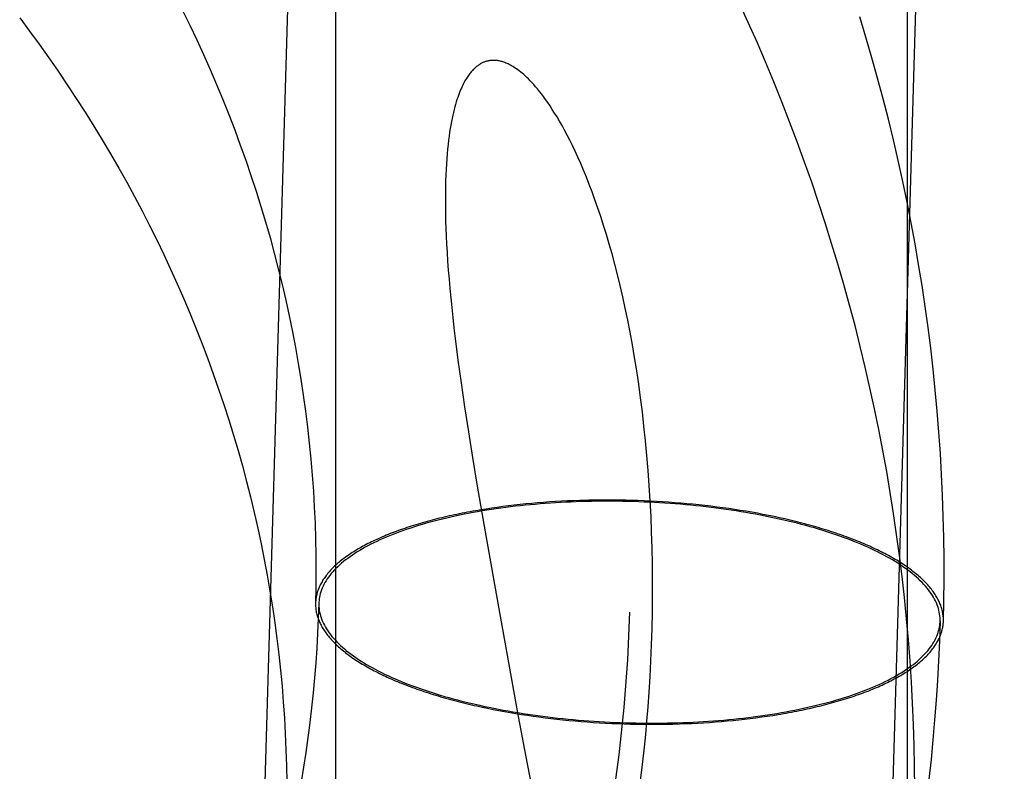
# Model space of a CAD drawing. Header units: inches. Extents: x 0 to 304, y 0 to 196.
# Tile 39 of 98: x 91.2724 to 91.3335, y 103.2028 to 103.2495. Entities that reach past the tile are written whole.
import ezdxf

# ---------------------------------------------------------------- set-up
doc = ezdxf.new("R2010")
doc.units = ezdxf.units.IN
doc.header["$LTSCALE"] = 16.696429
doc.header["$MEASUREMENT"] = 0
doc.linetypes.add('HIDDEN', pattern=[0.2, 0.1, -0.1])
doc.layers.add('DEFAULT_2', color=8, linetype='HIDDEN')
doc.layers.add('MAIN_DOOR_ASSEMBLY', color=7, linetype='CONTINUOUS')

msp = doc.modelspace()

# ---------------------------------------------------------------- linework, layer by layer
at = {"layer": 'DEFAULT_2', "color": 8, "linetype": 'HIDDEN'}
for p, q in [((91.291987, 103.953595), (91.291987, 103.013902)), ((91.300005, 103.225437), (91.300242, 103.223891)), ((91.300242, 103.223891), (91.300499, 103.222286)), ((91.300499, 103.222286), (91.300774, 103.220625)), ((91.300774, 103.220625), (91.301217, 103.218035)), ((91.306019, 103.219572), (91.305647, 103.21955)), ((91.306394, 103.21959), (91.306019, 103.219572)), ((91.30677, 103.219606), (91.306394, 103.21959)), ((91.307715, 103.219635), (91.307336, 103.219625)), ((91.308095, 103.219641), (91.307715, 103.219635)), ((91.308476, 103.219645), (91.308095, 103.219641)), ((91.308857, 103.219647), (91.308476, 103.219645)), ((91.309239, 103.219645), (91.308857, 103.219647)), ((91.309622, 103.219641), (91.309239, 103.219645)), ((91.310004, 103.219634), (91.309622, 103.219641)), ((91.310387, 103.219625), (91.310004, 103.219634)), ((91.31077, 103.219613), (91.310387, 103.219625)), ((91.311152, 103.219598), (91.31077, 103.219613)), ((91.311534, 103.219581), (91.311152, 103.219598)), ((91.311916, 103.21956), (91.311534, 103.219581)), ((91.301352, 103.219091), (91.301013, 103.219036)), ((91.301694, 103.219143), (91.301352, 103.219091)), ((91.302039, 103.219193), (91.301694, 103.219143)), ((91.302388, 103.21924), (91.302039, 103.219193)), ((91.30274, 103.219285), (91.302388, 103.21924)), ((91.303095, 103.219327), (91.30274, 103.219285)), ((91.303452, 103.219367), (91.303095, 103.219327)), ((91.303812, 103.219404), (91.303452, 103.219367)), ((91.304175, 103.219438), (91.303812, 103.219404)), ((91.304539, 103.21947), (91.304175, 103.219438)), ((91.304906, 103.2195), (91.304539, 103.21947)), ((91.305276, 103.219526), (91.304906, 103.2195)), ((91.305647, 103.21955), (91.305276, 103.219526)), ((91.312297, 103.219538), (91.311916, 103.21956)), ((91.312677, 103.219512), (91.312297, 103.219538)), ((91.313056, 103.219484), (91.312677, 103.219512)), ((91.313435, 103.219454), (91.313056, 103.219484)), ((91.313811, 103.21942), (91.313435, 103.219454)), ((91.314187, 103.219385), (91.313811, 103.21942)), ((91.314561, 103.219346), (91.314187, 103.219385)), ((91.314933, 103.219305), (91.314561, 103.219346)), ((91.315304, 103.219262), (91.314933, 103.219305)), ((91.315673, 103.219215), (91.315304, 103.219262)), ((91.316039, 103.219167), (91.315673, 103.219215)), ((91.316404, 103.219116), (91.316039, 103.219167)), ((91.316765, 103.219062), (91.316404, 103.219116)), ((91.317125, 103.219006), (91.316765, 103.219062)), ((91.317482, 103.218948), (91.317125, 103.219006)), ((91.317836, 103.218887), (91.317482, 103.218948)), ((91.318187, 103.218823), (91.317836, 103.218887)), ((91.318535, 103.218758), (91.318187, 103.218823)), ((91.318879, 103.21869), (91.318535, 103.218758)), ((91.319221, 103.218619), (91.318879, 103.21869)), ((91.319559, 103.218547), (91.319221, 103.218619)), ((91.301217, 103.218035), (91.302022, 103.213477)), ((91.290773, 103.213504), (91.290753, 103.213247)), ((91.290978, 103.213496), (91.290958, 103.213248)), ((91.302022, 103.213477), (91.303342, 103.2062)), ((91.329512, 103.211872), (91.329531, 103.21212)), ((91.329716, 103.211863), (91.329736, 103.212118)), ((91.301099, 103.206784), (91.301439, 103.206713)), ((91.301439, 103.206713), (91.301782, 103.206643)), ((91.301782, 103.206643), (91.302128, 103.206577)), ((91.302128, 103.206577), (91.302478, 103.206512)), ((91.302478, 103.206512), (91.30283, 103.20645)), ((91.30283, 103.20645), (91.303186, 103.20639)), ((91.303186, 103.20639), (91.303544, 103.206333)), ((91.303342, 103.2062), (91.303891, 103.203256)), ((91.303544, 103.206333), (91.303905, 103.206278)), ((91.303905, 103.206278), (91.304268, 103.206226)), ((91.304268, 103.206226), (91.304633, 103.206176)), ((91.304633, 103.206176), (91.305001, 103.206129)), ((91.305001, 103.206129), (91.30537, 103.206084)), ((91.317749, 103.206082), (91.318101, 103.206127)), ((91.318101, 103.206127), (91.31845, 103.206174)), ((91.31845, 103.206174), (91.318795, 103.206224)), ((91.318795, 103.206224), (91.319138, 103.206276)), ((91.319138, 103.206276), (91.319477, 103.206331)), ((91.30537, 103.206084), (91.305742, 103.206041)), ((91.305742, 103.206041), (91.306115, 103.206002)), ((91.306115, 103.206002), (91.30649, 103.205965)), ((91.30649, 103.205965), (91.306866, 103.20593)), ((91.306866, 103.20593), (91.307244, 103.205898)), ((91.307244, 103.205898), (91.307622, 103.205869)), ((91.307622, 103.205869), (91.308002, 103.205842)), ((91.308002, 103.205842), (91.308383, 103.205818)), ((91.308383, 103.205818), (91.308764, 103.205796)), ((91.308764, 103.205796), (91.309146, 103.205778)), ((91.309146, 103.205778), (91.309528, 103.205762)), ((91.309528, 103.205762), (91.309911, 103.205748)), ((91.309911, 103.205748), (91.310294, 103.205737)), ((91.310294, 103.205737), (91.310676, 103.205729)), ((91.310676, 103.205729), (91.311059, 103.205724)), ((91.311059, 103.205724), (91.311441, 103.205721)), ((91.311441, 103.205721), (91.311823, 103.205721)), ((91.311823, 103.205721), (91.312204, 103.205724)), ((91.312204, 103.205724), (91.312584, 103.205729)), ((91.312584, 103.205729), (91.312964, 103.205737)), ((91.312964, 103.205737), (91.313342, 103.205748)), ((91.313342, 103.205748), (91.31372, 103.205761)), ((91.31372, 103.205761), (91.314095, 103.205777)), ((91.314095, 103.205777), (91.31447, 103.205796)), ((91.31447, 103.205796), (91.314843, 103.205817)), ((91.314843, 103.205817), (91.315214, 103.205841)), ((91.315214, 103.205841), (91.315583, 103.205868)), ((91.315583, 103.205868), (91.31595, 103.205897)), ((91.31595, 103.205897), (91.316315, 103.205929)), ((91.316315, 103.205929), (91.316677, 103.205963)), ((91.316677, 103.205963), (91.317037, 103.206)), ((91.317037, 103.206), (91.317395, 103.20604)), ((91.317395, 103.20604), (91.317749, 103.206082)), ((91.303891, 103.203256), (91.304236, 103.201466))]:
    msp.add_line(p, q, dxfattribs=at)
for points in [[(91.30179, 103.687039), (91.287097, 103.184793)], [(91.325176, 103.172702), (91.325273, 103.173463), (91.325418, 103.174683), (91.325551, 103.175905), (91.325669, 103.177128), (91.325775, 103.178352), (91.325868, 103.179578), (91.325947, 103.180804), (91.326014, 103.182032), (91.326067, 103.18326), (91.34078, 103.686195)], [(91.327964, 103.201776), (91.327952, 103.203089), (91.327926, 103.204403), (91.327884, 103.205717), (91.327828, 103.207031), (91.327756, 103.208344), (91.327669, 103.209657), (91.327568, 103.210969), (91.327451, 103.21228), (91.327319, 103.213591), (91.327172, 103.2149), (91.327011, 103.216208), (91.326834, 103.217515), (91.326642, 103.218821), (91.326436, 103.220124), (91.326214, 103.221426), (91.325978, 103.222726), (91.325727, 103.224024), (91.32546, 103.22532), (91.325179, 103.226613), (91.324884, 103.227904), (91.324573, 103.229192), (91.324248, 103.230477), (91.323908, 103.231759), (91.323553, 103.233038), (91.323183, 103.234314), (91.322799, 103.235586), (91.322401, 103.236855), (91.321988, 103.23812), (91.32156, 103.239382), (91.321118, 103.240639), (91.320661, 103.241892), (91.32019, 103.243141), (91.319705, 103.244385), (91.319206, 103.245625), (91.318692, 103.24686), (91.318164, 103.24809), (91.317622, 103.249315), (91.317066, 103.250535)], [(91.272384, 103.24959), (91.272996, 103.248773), (91.273598, 103.247949), (91.274189, 103.247119), (91.27477, 103.246282), (91.27534, 103.245439), (91.2759, 103.244591), (91.276449, 103.243736), (91.276987, 103.242876), (91.277514, 103.24201), (91.27803, 103.241139), (91.278535, 103.240262), (91.279029, 103.23938), (91.279512, 103.238492), (91.279983, 103.2376), (91.280443, 103.236702), (91.280892, 103.2358), (91.281329, 103.234893), (91.281755, 103.233981), (91.282169, 103.233065), (91.282572, 103.232144), (91.282963, 103.231219), (91.283341, 103.23029), (91.283708, 103.229357), (91.284063, 103.228421), (91.284407, 103.22748), (91.284738, 103.226536), (91.285056, 103.225588), (91.285363, 103.224638), (91.285658, 103.223683), (91.28594, 103.222726), (91.28621, 103.221766), (91.286467, 103.220803), (91.286713, 103.219837), (91.286945, 103.218869), (91.287166, 103.217898), (91.287373, 103.216925), (91.287568, 103.21595), (91.287751, 103.214972), (91.287921, 103.213993), (91.288078, 103.213013), (91.288222, 103.212031), (91.288354, 103.211047), (91.288473, 103.210062), (91.288579, 103.209076), (91.288672, 103.208089), (91.288752, 103.207101), (91.28882, 103.206113), (91.288875, 103.205124), (91.288916, 103.204134), (91.288945, 103.203145), (91.288961, 103.202155)], [(91.282496, 103.250056), (91.282942, 103.249145), (91.283376, 103.248229), (91.283799, 103.247309), (91.284209, 103.246384), (91.284608, 103.245454), (91.284994, 103.244521), (91.285369, 103.243583), (91.285732, 103.242642), (91.286082, 103.241696), (91.28642, 103.240747), (91.286746, 103.239795), (91.28706, 103.238839), (91.287361, 103.237879), (91.28765, 103.236917), (91.287926, 103.235951), (91.28819, 103.234982), (91.288442, 103.234011), (91.28868, 103.233037), (91.288907, 103.23206), (91.28912, 103.231081), (91.289321, 103.2301), (91.289508, 103.229117), (91.289683, 103.228132), (91.289846, 103.227145), (91.289995, 103.226157), (91.290131, 103.225167), (91.290255, 103.224175), (91.290365, 103.223183), (91.290463, 103.22219), (91.290547, 103.221195), (91.290619, 103.2202), (91.290677, 103.219205), (91.290722, 103.218209), (91.290754, 103.217212), (91.290774, 103.216216), (91.29078, 103.215219), (91.290772, 103.214223), (91.290753, 103.213247)], [(91.329736, 103.212118), (91.329764, 103.213394), (91.329778, 103.214701), (91.329777, 103.216009), (91.329761, 103.217316), (91.32973, 103.218624), (91.329684, 103.219932), (91.329624, 103.221239), (91.329548, 103.222546), (91.329457, 103.223853), (91.329352, 103.225159), (91.329232, 103.226464), (91.329097, 103.227768), (91.328947, 103.229071), (91.328782, 103.230373), (91.328602, 103.231674), (91.328408, 103.232973), (91.328198, 103.23427), (91.327974, 103.235565), (91.327736, 103.236859), (91.327482, 103.23815), (91.327214, 103.239439), (91.326931, 103.240726), (91.326633, 103.24201), (91.326321, 103.243292), (91.325994, 103.24457), (91.325652, 103.245846), (91.325296, 103.247118), (91.324926, 103.248388), (91.324541, 103.249654)], [(91.308814, 103.236132), (91.308638, 103.236703), (91.30846, 103.237254), (91.308282, 103.237784), (91.308103, 103.238294), (91.307924, 103.238784), (91.307746, 103.239253), (91.307568, 103.239703), (91.307392, 103.240133), (91.307217, 103.240543), (91.307044, 103.240934), (91.306873, 103.241306), (91.306705, 103.24166), (91.306539, 103.241996), (91.306375, 103.242316), (91.306214, 103.242619), (91.306056, 103.242907), (91.305901, 103.24318), (91.305749, 103.243438), (91.3056, 103.243682), (91.305455, 103.243911), (91.305313, 103.244127), (91.305175, 103.24433), (91.305041, 103.24452), (91.30491, 103.2447), (91.304783, 103.244869), (91.304658, 103.245027), (91.304537, 103.245177), (91.304418, 103.245317), (91.304302, 103.245449), (91.30419, 103.245573), (91.30408, 103.245688), (91.303975, 103.245796), (91.303872, 103.245896), (91.303772, 103.245989), (91.303676, 103.246075), (91.303582, 103.246155), (91.303491, 103.24623), (91.303403, 103.2463), (91.303317, 103.246364), (91.303234, 103.246424), (91.303153, 103.246479), (91.303074, 103.24653), (91.302997, 103.246578), (91.302922, 103.246621), (91.302849, 103.246661), (91.302778, 103.246698), (91.302709, 103.246731), (91.302642, 103.246762), (91.302577, 103.246789), (91.302513, 103.246814), (91.302451, 103.246837), (91.302391, 103.246857), (91.302332, 103.246875), (91.302274, 103.246891), (91.302217, 103.246905), (91.302162, 103.246917), (91.302108, 103.246927), (91.302055, 103.246935), (91.302003, 103.246942), (91.301952, 103.246947), (91.301902, 103.246951), (91.301853, 103.246953), (91.301804, 103.246953), (91.301757, 103.246953), (91.30171, 103.246951), (91.301664, 103.246948), (91.301618, 103.246943), (91.301573, 103.246937), (91.301529, 103.24693), (91.301485, 103.246922), (91.301441, 103.246913), (91.301398, 103.246902), (91.301356, 103.24689), (91.301313, 103.246877), (91.301271, 103.246863), (91.30123, 103.246848), (91.301188, 103.246832), (91.301147, 103.246814), (91.301106, 103.246795), (91.301065, 103.246775), (91.301025, 103.246753), (91.300984, 103.24673), (91.300944, 103.246706), (91.300904, 103.24668), (91.300863, 103.246653), (91.300823, 103.246624), (91.300782, 103.246594), (91.300742, 103.246562), (91.300702, 103.246529), (91.300661, 103.246494), (91.30062, 103.246456), (91.300579, 103.246417), (91.300538, 103.246376), (91.300497, 103.246333), (91.300456, 103.246287), (91.300414, 103.246239), (91.300373, 103.246189), (91.300331, 103.246136), (91.300288, 103.24608), (91.300246, 103.246021), (91.300203, 103.245959), (91.30016, 103.245894), (91.300116, 103.245825), (91.300073, 103.245753), (91.300029, 103.245677), (91.299985, 103.245597), (91.29994, 103.245512), (91.299896, 103.245423), (91.299851, 103.245329), (91.299806, 103.24523), (91.299761, 103.245126), (91.299716, 103.245016), (91.299671, 103.244901), (91.299626, 103.244779), (91.299581, 103.24465), (91.299536, 103.244515), (91.299491, 103.244372), (91.299446, 103.244221), (91.299402, 103.244063), (91.299359, 103.243897), (91.299316, 103.243723), (91.299274, 103.24354), (91.299233, 103.243349), (91.299193, 103.243149), (91.299155, 103.242939), (91.299117, 103.242719), (91.299081, 103.242487), (91.299046, 103.242244), (91.299013, 103.241988), (91.298981, 103.241721), (91.298952, 103.24144), (91.298925, 103.241146), (91.2989, 103.24084), (91.298878, 103.240519), (91.298859, 103.240185), (91.298843, 103.239837), (91.29883, 103.239473), (91.298821, 103.239094), (91.298815, 103.2387), (91.298813, 103.238291), (91.298815, 103.237868), (91.298822, 103.23743), (91.298832, 103.236979), (91.298847, 103.236513), (91.298867, 103.236032), (91.298892, 103.235533), (91.298921, 103.235016), (91.298956, 103.234482), (91.298996, 103.233933), (91.299042, 103.23337), (91.299092, 103.232793), (91.299148, 103.232202), (91.299209, 103.231597), (91.299275, 103.230977), (91.299347, 103.230341), (91.299424, 103.22969), (91.299507, 103.229022), (91.299595, 103.228338), (91.29969, 103.227637), (91.299789, 103.22692), (91.300005, 103.225437)], [(91.31093, 103.202228), (91.311013, 103.202876), (91.311096, 103.203568), (91.311177, 103.204308), (91.311256, 103.205093), (91.311333, 103.205924), (91.311404, 103.206799), (91.31147, 103.207719), (91.311529, 103.208673), (91.31158, 103.209656), (91.311621, 103.210657), (91.311652, 103.211664), (91.311673, 103.212675), (91.311683, 103.213681), (91.311683, 103.214684), (91.311673, 103.215681), (91.311652, 103.216672), (91.311622, 103.217656), (91.311582, 103.21863), (91.311532, 103.219594), (91.311473, 103.220548), (91.311405, 103.22149), (91.311328, 103.222419), (91.311242, 103.223335), (91.311147, 103.224236), (91.311045, 103.225123), (91.310934, 103.225993), (91.310817, 103.226846), (91.310692, 103.227681), (91.310561, 103.228498), (91.310424, 103.229294), (91.310282, 103.230071), (91.310134, 103.230827), (91.309981, 103.231563), (91.309824, 103.232278), (91.309663, 103.232973), (91.309499, 103.233647), (91.309331, 103.2343), (91.309161, 103.234932), (91.308989, 103.235542), (91.308814, 103.236132)], [(91.329531, 103.21212), (91.329532, 103.212219), (91.329528, 103.212335), (91.329519, 103.212452), (91.329504, 103.212568), (91.329483, 103.212684), (91.329457, 103.212801), (91.329425, 103.212917), (91.329388, 103.213033), (91.329346, 103.213149), (91.329298, 103.213265), (91.329245, 103.213381), (91.329186, 103.213497), (91.329122, 103.213612), (91.329052, 103.213728), (91.328977, 103.213842), (91.328897, 103.213957), (91.328811, 103.214071), (91.32872, 103.214185), (91.328624, 103.214298), (91.328523, 103.214411), (91.328416, 103.214524), (91.328304, 103.214635), (91.328188, 103.214747), (91.328065, 103.214857), (91.327938, 103.214968), (91.327806, 103.215077), (91.327669, 103.215186), (91.327526, 103.215294), (91.327379, 103.215401), (91.327227, 103.215508), (91.32707, 103.215614), (91.326909, 103.215719), (91.326742, 103.215823), (91.326571, 103.215926), (91.326396, 103.216028), (91.326215, 103.216129), (91.32603, 103.216229), (91.325841, 103.216329), (91.325647, 103.216427), (91.325449, 103.216524), (91.325246, 103.21662), (91.325039, 103.216715), (91.324828, 103.216809), (91.324613, 103.216901), (91.324393, 103.216993), (91.32417, 103.217083), (91.323943, 103.217172), (91.323711, 103.21726), (91.323476, 103.217346), (91.323237, 103.217431), (91.322995, 103.217515), (91.322748, 103.217597), (91.322499, 103.217678), (91.322245, 103.217757), (91.321988, 103.217835), (91.321728, 103.217912), (91.321465, 103.217987), (91.321198, 103.21806), (91.320928, 103.218132), (91.320656, 103.218203), (91.32038, 103.218272), (91.320102, 103.218339), (91.31982, 103.218405), (91.319536, 103.218469), (91.319249, 103.218531), (91.31896, 103.218592), (91.318668, 103.218651), (91.318374, 103.218708), (91.318077, 103.218764), (91.317779, 103.218817), (91.317478, 103.21887), (91.317175, 103.21892), (91.31687, 103.218968), (91.316563, 103.219015), (91.316254, 103.21906), (91.315944, 103.219103), (91.315632, 103.219145), (91.315318, 103.219184), (91.315003, 103.219222), (91.314686, 103.219258), (91.314369, 103.219291), (91.31405, 103.219324), (91.31373, 103.219354), (91.313409, 103.219382), (91.313087, 103.219408), (91.312764, 103.219432), (91.312441, 103.219455), (91.312117, 103.219475), (91.311793, 103.219494), (91.311468, 103.219511), (91.311143, 103.219525), (91.310817, 103.219538), (91.310492, 103.219549), (91.310166, 103.219558), (91.30984, 103.219565), (91.309514, 103.219569), (91.309189, 103.219572), (91.308864, 103.219573), (91.308539, 103.219572), (91.308215, 103.219569), (91.307891, 103.219564), (91.307568, 103.219558), (91.307246, 103.219549), (91.306925, 103.219538), (91.306604, 103.219525), (91.306285, 103.21951), (91.305966, 103.219494), (91.305649, 103.219475), (91.305334, 103.219455), (91.305019, 103.219432), (91.304706, 103.219408), (91.304395, 103.219381), (91.304085, 103.219353), (91.303778, 103.219323), (91.303472, 103.219291), (91.303168, 103.219257), (91.302866, 103.219221), (91.302566, 103.219184), (91.302268, 103.219144), (91.301973, 103.219103), (91.30168, 103.21906), (91.301389, 103.219015), (91.301101, 103.218968), (91.300815, 103.218919), (91.300533, 103.218869), (91.300253, 103.218817), (91.299975, 103.218763), (91.299701, 103.218707), (91.29943, 103.21865), (91.299162, 103.218591), (91.298896, 103.21853), (91.298635, 103.218468), (91.298376, 103.218404), (91.298121, 103.218338), (91.297869, 103.218271), (91.297621, 103.218202), (91.297376, 103.218131), (91.297136, 103.218059), (91.296899, 103.217986), (91.296665, 103.217911), (91.296436, 103.217834), (91.296211, 103.217756), (91.295989, 103.217677), (91.295772, 103.217596), (91.295559, 103.217514), (91.295349, 103.21743), (91.295145, 103.217345), (91.294944, 103.217258), (91.294748, 103.217171), (91.294556, 103.217082), (91.294369, 103.216992), (91.294186, 103.2169), (91.294008, 103.216808), (91.293835, 103.216714), (91.293666, 103.216619), (91.293502, 103.216523), (91.293342, 103.216426), (91.293188, 103.216327), (91.293038, 103.216228), (91.292893, 103.216128), (91.292753, 103.216026), (91.292619, 103.215924), (91.292489, 103.215821), (91.292364, 103.215717), (91.292244, 103.215612), (91.29213, 103.215506), (91.292021, 103.2154), (91.291917, 103.215293), (91.291818, 103.215184), (91.291724, 103.215076), (91.291636, 103.214966), (91.291553, 103.214856), (91.291475, 103.214745), (91.291403, 103.214634), (91.291336, 103.214522), (91.291274, 103.21441), (91.291218, 103.214297), (91.291167, 103.214184), (91.291122, 103.21407), (91.291082, 103.213956), (91.291048, 103.213841), (91.291019, 103.213726), (91.290996, 103.213611), (91.290978, 103.213496)], [(91.307336, 103.219625), (91.307147, 103.21962), (91.30677, 103.219606)], [(91.301013, 103.219036), (91.300845, 103.219008), (91.300677, 103.218979), (91.300511, 103.218949), (91.300346, 103.218919), (91.300181, 103.218889), (91.300018, 103.218857), (91.299856, 103.218825), (91.299694, 103.218793), (91.299534, 103.21876), (91.299374, 103.218726), (91.299216, 103.218692), (91.299059, 103.218657), (91.298903, 103.218622), (91.298748, 103.218586), (91.298594, 103.218549), (91.298441, 103.218512), (91.298289, 103.218474), (91.298138, 103.218436), (91.297989, 103.218397), (91.297841, 103.218358), (91.297694, 103.218318), (91.297548, 103.218278), (91.297403, 103.218237), (91.29726, 103.218195), (91.297118, 103.218153), (91.296977, 103.218111), (91.296838, 103.218067), (91.296699, 103.218024), (91.296562, 103.21798), (91.296427, 103.217935), (91.296292, 103.21789), (91.296159, 103.217844), (91.296028, 103.217798), (91.295898, 103.217752), (91.295769, 103.217704), (91.295641, 103.217657), (91.295515, 103.217609), (91.295391, 103.21756), (91.295267, 103.217511), (91.295146, 103.217462), (91.295025, 103.217412), (91.294906, 103.217361), (91.294789, 103.21731), (91.294673, 103.217259), (91.294559, 103.217207), (91.294446, 103.217155), (91.294335, 103.217103), (91.294225, 103.21705), (91.294117, 103.216996), (91.29401, 103.216942), (91.293905, 103.216888), (91.293801, 103.216833), (91.293699, 103.216778), (91.293599, 103.216723), (91.2935, 103.216667), (91.293403, 103.21661), (91.293307, 103.216554), (91.293213, 103.216497), (91.293121, 103.216439), (91.293031, 103.216382), (91.292942, 103.216324), (91.292854, 103.216265), (91.292769, 103.216206), (91.292685, 103.216147), (91.292603, 103.216088), (91.292522, 103.216028), (91.292443, 103.215968), (91.292366, 103.215907), (91.292291, 103.215847), (91.292217, 103.215786), (91.292145, 103.215724), (91.292075, 103.215663), (91.292007, 103.215601), (91.29194, 103.215539), (91.291875, 103.215476), (91.291812, 103.215413), (91.29175, 103.21535), (91.291691, 103.215287), (91.291633, 103.215223), (91.291577, 103.21516), (91.291523, 103.215096), (91.291471, 103.215031), (91.29142, 103.214967), (91.291371, 103.214902), (91.291324, 103.214837), (91.291279, 103.214772), (91.291236, 103.214707), (91.291194, 103.214641), (91.291155, 103.214576), (91.291117, 103.21451), (91.291081, 103.214444), (91.291047, 103.214378), (91.291015, 103.214311), (91.290984, 103.214245), (91.290956, 103.214178), (91.290929, 103.214111), (91.290904, 103.214044), (91.290881, 103.213977), (91.29086, 103.21391), (91.290841, 103.213843), (91.290824, 103.213775), (91.290808, 103.213707), (91.290795, 103.21364), (91.290783, 103.213572), (91.290773, 103.213504)], [(91.329737, 103.212135), (91.329737, 103.212203), (91.329736, 103.212272), (91.329733, 103.21234), (91.329727, 103.212408), (91.32972, 103.212476), (91.329711, 103.212545), (91.329701, 103.212613), (91.329688, 103.212682), (91.329673, 103.21275), (91.329657, 103.212818), (91.329639, 103.212887), (91.329618, 103.212955), (91.329596, 103.213023), (91.329573, 103.213091), (91.329547, 103.21316), (91.329519, 103.213228), (91.32949, 103.213296), (91.329458, 103.213364), (91.329425, 103.213432), (91.32939, 103.2135), (91.329353, 103.213568), (91.329314, 103.213636), (91.329274, 103.213703), (91.329232, 103.213771), (91.329187, 103.213838), (91.329141, 103.213906), (91.329093, 103.213973), (91.329044, 103.21404), (91.328992, 103.214107), (91.328939, 103.214174), (91.328884, 103.21424), (91.328827, 103.214307), (91.328768, 103.214373), (91.328708, 103.21444), (91.328645, 103.214506), (91.328581, 103.214572), (91.328516, 103.214637), (91.328448, 103.214703), (91.328379, 103.214768), (91.328308, 103.214833), (91.328235, 103.214898), (91.32816, 103.214963), (91.328084, 103.215027), (91.328006, 103.215092), (91.327926, 103.215156), (91.327845, 103.215219), (91.327762, 103.215283), (91.327677, 103.215346), (91.327591, 103.215409), (91.327502, 103.215472), (91.327413, 103.215535), (91.327321, 103.215597), (91.327228, 103.215659), (91.327133, 103.21572), (91.327037, 103.215782), (91.326939, 103.215843), (91.326839, 103.215904), (91.326738, 103.215964), (91.326635, 103.216024), (91.326531, 103.216084), (91.326425, 103.216143), (91.326318, 103.216203), (91.326208, 103.216261), (91.326098, 103.21632), (91.325986, 103.216378), (91.325872, 103.216436), (91.325757, 103.216493), (91.32564, 103.21655), (91.325522, 103.216607), (91.325403, 103.216663), (91.325282, 103.216719), (91.325159, 103.216775), (91.325035, 103.21683), (91.32491, 103.216884), (91.324783, 103.216939), (91.324655, 103.216993), (91.324525, 103.217046), (91.324394, 103.217099), (91.324262, 103.217152), (91.324128, 103.217204), (91.323993, 103.217256), (91.323857, 103.217307), (91.323719, 103.217358), (91.323581, 103.217408), (91.32344, 103.217458), (91.323299, 103.217508), (91.323156, 103.217557), (91.323012, 103.217606), (91.322867, 103.217654), (91.32272, 103.217701), (91.322573, 103.217749), (91.322424, 103.217795), (91.322274, 103.217841), (91.322123, 103.217887), (91.321971, 103.217932), (91.321817, 103.217977), (91.321663, 103.218021), (91.321507, 103.218065), (91.32135, 103.218108), (91.321192, 103.21815), (91.321033, 103.218192), (91.320874, 103.218234), (91.320713, 103.218275), (91.320551, 103.218315), (91.320388, 103.218355), (91.320224, 103.218395), (91.320059, 103.218434), (91.319893, 103.218472), (91.319559, 103.218547)], [(91.290958, 103.213248), (91.290925, 103.212317), (91.290882, 103.211387), (91.290827, 103.210457), (91.290762, 103.209528), (91.290686, 103.2086), (91.290599, 103.207673), (91.290502, 103.206747), (91.290393, 103.205822), (91.290314, 103.2052)], [(91.290752, 103.213232), (91.290752, 103.213164), (91.290753, 103.213096), (91.290757, 103.213028), (91.290762, 103.212959), (91.290769, 103.212891), (91.290778, 103.212823), (91.290789, 103.212754), (91.290801, 103.212686), (91.290816, 103.212617), (91.290832, 103.212549), (91.290851, 103.212481), (91.290871, 103.212412), (91.290893, 103.212344), (91.290917, 103.212276), (91.290943, 103.212208), (91.29097, 103.21214), (91.291, 103.212071), (91.291031, 103.212003), (91.291064, 103.211935), (91.291099, 103.211867), (91.291136, 103.2118), (91.291175, 103.211732), (91.291215, 103.211664), (91.291258, 103.211597), (91.291302, 103.211529), (91.291348, 103.211462), (91.291396, 103.211395), (91.291446, 103.211327), (91.291497, 103.21126), (91.29155, 103.211194), (91.291606, 103.211127), (91.291662, 103.21106), (91.291721, 103.210994), (91.291782, 103.210928), (91.291844, 103.210862), (91.291908, 103.210796), (91.291974, 103.21073), (91.292041, 103.210665), (91.292111, 103.210599), (91.292182, 103.210534), (91.292254, 103.210469), (91.292329, 103.210404), (91.292405, 103.21034), (91.292483, 103.210276), (91.292563, 103.210212), (91.292644, 103.210148), (91.292728, 103.210084), (91.292812, 103.210021), (91.292899, 103.209958), (91.292987, 103.209895), (91.293077, 103.209833), (91.293168, 103.209771), (91.293261, 103.209709), (91.293356, 103.209647), (91.293452, 103.209586), (91.29355, 103.209525), (91.29365, 103.209464), (91.293751, 103.209403), (91.293854, 103.209343), (91.293958, 103.209283), (91.294064, 103.209224), (91.294172, 103.209165), (91.294281, 103.209106), (91.294391, 103.209047), (91.294504, 103.208989), (91.294617, 103.208932), (91.294732, 103.208874), (91.294849, 103.208817), (91.294967, 103.20876), (91.295087, 103.208704), (91.295208, 103.208648), (91.29533, 103.208593), (91.295454, 103.208538), (91.295579, 103.208483), (91.295706, 103.208429), (91.295834, 103.208375), (91.295964, 103.208321), (91.296095, 103.208268), (91.296227, 103.208216), (91.296361, 103.208163), (91.296496, 103.208112), (91.296632, 103.20806), (91.29677, 103.208009), (91.296909, 103.207959), (91.297049, 103.207909), (91.29719, 103.207859), (91.297333, 103.20781), (91.297477, 103.207762), (91.297622, 103.207714), (91.297769, 103.207666), (91.297916, 103.207619), (91.298065, 103.207572), (91.298215, 103.207526), (91.298366, 103.20748), (91.298519, 103.207435), (91.298672, 103.20739), (91.298827, 103.207346), (91.298982, 103.207303), (91.299139, 103.20726), (91.299297, 103.207217), (91.299456, 103.207175), (91.299616, 103.207133), (91.299777, 103.207092), (91.299939, 103.207052), (91.300101, 103.207012), (91.300265, 103.206973), (91.30043, 103.206934), (91.300596, 103.206895), (91.300763, 103.206858), (91.301099, 103.206784)], [(91.290958, 103.213248), (91.290957, 103.213148), (91.290961, 103.213032), (91.290971, 103.212916), (91.290986, 103.212799), (91.291006, 103.212683), (91.291032, 103.212567), (91.291064, 103.21245), (91.291101, 103.212334), (91.291143, 103.212218), (91.291191, 103.212102), (91.291245, 103.211986), (91.291303, 103.21187), (91.291368, 103.211755), (91.291437, 103.21164), (91.291512, 103.211525), (91.291592, 103.21141), (91.291678, 103.211296), (91.291769, 103.211182), (91.291865, 103.211069), (91.291966, 103.210956), (91.292073, 103.210844), (91.292185, 103.210732), (91.292302, 103.210621), (91.292424, 103.21051), (91.292551, 103.2104), (91.292683, 103.21029), (91.292821, 103.210181), (91.292963, 103.210073), (91.29311, 103.209966), (91.293262, 103.209859), (91.293419, 103.209754), (91.293581, 103.209649), (91.293747, 103.209545), (91.293918, 103.209442), (91.294094, 103.209339), (91.294274, 103.209238), (91.294459, 103.209138), (91.294648, 103.209039), (91.294842, 103.208941), (91.295041, 103.208843), (91.295243, 103.208747), (91.29545, 103.208652), (91.295661, 103.208559), (91.295876, 103.208466), (91.296096, 103.208375), (91.296319, 103.208284), (91.296547, 103.208195), (91.296778, 103.208108), (91.297013, 103.208022), (91.297252, 103.207937), (91.297495, 103.207853), (91.297741, 103.207771), (91.297991, 103.20769), (91.298244, 103.20761), (91.298501, 103.207532), (91.298761, 103.207456), (91.299025, 103.207381), (91.299291, 103.207307), (91.299561, 103.207235), (91.299834, 103.207165), (91.300109, 103.207096), (91.300388, 103.207028), (91.300669, 103.206963), (91.300953, 103.206899), (91.30124, 103.206836), (91.301529, 103.206776), (91.301821, 103.206717), (91.302115, 103.206659), (91.302412, 103.206604), (91.302711, 103.20655), (91.303012, 103.206498), (91.303315, 103.206447), (91.30362, 103.206399), (91.303927, 103.206352), (91.304235, 103.206307), (91.304546, 103.206264), (91.304858, 103.206223), (91.305171, 103.206183), (91.305486, 103.206146), (91.305803, 103.20611), (91.306121, 103.206076), (91.306439, 103.206044), (91.306759, 103.206014), (91.30708, 103.205986), (91.307402, 103.205959), (91.307725, 103.205935), (91.308048, 103.205912), (91.308372, 103.205892), (91.308696, 103.205873), (91.309021, 103.205857), (91.309346, 103.205842), (91.309672, 103.205829), (91.309998, 103.205819), (91.310323, 103.20581), (91.310649, 103.205803), (91.310975, 103.205798), (91.3113, 103.205795), (91.311625, 103.205794), (91.31195, 103.205795), (91.312274, 103.205798), (91.312598, 103.205803), (91.312921, 103.20581), (91.313243, 103.205819), (91.313564, 103.205829), (91.313885, 103.205842), (91.314204, 103.205857), (91.314523, 103.205874), (91.31484, 103.205892), (91.315156, 103.205913), (91.31547, 103.205935), (91.315783, 103.20596), (91.316094, 103.205986), (91.316404, 103.206014), (91.316712, 103.206044), (91.317018, 103.206076), (91.317321, 103.20611), (91.317623, 103.206146), (91.317923, 103.206184), (91.318221, 103.206223), (91.318517, 103.206264), (91.31881, 103.206308), (91.3191, 103.206353), (91.319388, 103.206399), (91.319674, 103.206448), (91.319957, 103.206498), (91.320237, 103.206551), (91.320514, 103.206604), (91.320788, 103.20666), (91.32106, 103.206717), (91.321328, 103.206776), (91.321593, 103.206837), (91.321855, 103.2069), (91.322113, 103.206964), (91.322368, 103.207029), (91.32262, 103.207097), (91.322868, 103.207166), (91.323113, 103.207236), (91.323354, 103.207308), (91.323591, 103.207382), (91.323824, 103.207457), (91.324053, 103.207533), (91.324279, 103.207611), (91.3245, 103.207691), (91.324718, 103.207772), (91.324931, 103.207854), (91.32514, 103.207937), (91.325345, 103.208023), (91.325545, 103.208109), (91.325741, 103.208197), (91.325933, 103.208285), (91.32612, 103.208376), (91.326303, 103.208467), (91.326481, 103.20856), (91.326655, 103.208653), (91.326824, 103.208748), (91.326988, 103.208845), (91.327147, 103.208942), (91.327302, 103.20904), (91.327451, 103.209139), (91.327596, 103.20924), (91.327736, 103.209341), (91.327871, 103.209443), (91.328, 103.209546), (91.328125, 103.20965), (91.328245, 103.209755), (91.328359, 103.209861), (91.328469, 103.209968), (91.328573, 103.210075), (91.328671, 103.210183), (91.328765, 103.210292), (91.328853, 103.210401), (91.328936, 103.210511), (91.329014, 103.210622), (91.329086, 103.210733), (91.329153, 103.210845), (91.329215, 103.210958), (91.329271, 103.21107), (91.329322, 103.211184), (91.329367, 103.211298), (91.329407, 103.211412), (91.329441, 103.211526), (91.32947, 103.211641), (91.329494, 103.211756), (91.329512, 103.211872)], [(91.310245, 103.212684), (91.310114, 103.209725), (91.309895, 103.206773), (91.309588, 103.203829), (91.309137, 103.20053), (91.308644, 103.197611), (91.307984, 103.194346)], [(91.319477, 103.206331), (91.319645, 103.206359), (91.319812, 103.206388), (91.319978, 103.206418), (91.320143, 103.206448), (91.320308, 103.206479), (91.320471, 103.20651), (91.320634, 103.206542), (91.320795, 103.206574), (91.320956, 103.206608), (91.321115, 103.206641), (91.321273, 103.206675), (91.32143, 103.20671), (91.321587, 103.206746), (91.321742, 103.206782), (91.321896, 103.206818), (91.322049, 103.206855), (91.3222, 103.206893), (91.322351, 103.206931), (91.3225, 103.20697), (91.322648, 103.207009), (91.322796, 103.207049), (91.322941, 103.20709), (91.323086, 103.207131), (91.323229, 103.207172), (91.323371, 103.207214), (91.323512, 103.207257), (91.323652, 103.2073), (91.32379, 103.207344), (91.323927, 103.207388), (91.324063, 103.207432), (91.324197, 103.207477), (91.32433, 103.207523), (91.324462, 103.207569), (91.324592, 103.207616), (91.324721, 103.207663), (91.324848, 103.207711), (91.324974, 103.207759), (91.325099, 103.207807), (91.325222, 103.207856), (91.325344, 103.207906), (91.325464, 103.207956), (91.325583, 103.208006), (91.3257, 103.208057), (91.325816, 103.208108), (91.32593, 103.20816), (91.326043, 103.208212), (91.326155, 103.208265), (91.326264, 103.208318), (91.326373, 103.208371), (91.326479, 103.208425), (91.326585, 103.208479), (91.326688, 103.208534), (91.32679, 103.208589), (91.32689, 103.208645), (91.326989, 103.208701), (91.327086, 103.208757), (91.327182, 103.208814), (91.327276, 103.208871), (91.327368, 103.208928), (91.327459, 103.208986), (91.327548, 103.209044), (91.327635, 103.209102), (91.327721, 103.209161), (91.327804, 103.20922), (91.327887, 103.20928), (91.327967, 103.209339), (91.328046, 103.209399), (91.328123, 103.20946), (91.328199, 103.209521), (91.328272, 103.209582), (91.328344, 103.209643), (91.328414, 103.209705), (91.328483, 103.209767), (91.328549, 103.209829), (91.328614, 103.209891), (91.328677, 103.209954), (91.328739, 103.210017), (91.328798, 103.21008), (91.328856, 103.210144), (91.328912, 103.210208), (91.328966, 103.210272), (91.329019, 103.210336), (91.329069, 103.2104), (91.329118, 103.210465), (91.329165, 103.21053), (91.32921, 103.210595), (91.329253, 103.21066), (91.329295, 103.210726), (91.329335, 103.210792), (91.329372, 103.210857), (91.329408, 103.210924), (91.329442, 103.21099), (91.329475, 103.211056), (91.329505, 103.211123), (91.329534, 103.211189), (91.32956, 103.211256), (91.329585, 103.211323), (91.329608, 103.21139), (91.329629, 103.211457), (91.329648, 103.211525), (91.329666, 103.211592), (91.329681, 103.21166), (91.329695, 103.211728), (91.329706, 103.211795), (91.329716, 103.211863)], [(91.329531, 103.21212), (91.329489, 103.210892), (91.329434, 103.209664), (91.329366, 103.208438), (91.329286, 103.207212), (91.329193, 103.205988), (91.329087, 103.204764), (91.328968, 103.203542), (91.328837, 103.202321), (91.328693, 103.201101), (91.328576, 103.200177)], [(91.290314, 103.2052), (91.290274, 103.204899), (91.290144, 103.203977), (91.290003, 103.203057), (91.289851, 103.202138), (91.289689, 103.201221), (91.289516, 103.200307), (91.289332, 103.199394), (91.289138, 103.198483)]]:
    msp.add_lwpolyline(points, dxfattribs=at)
at = {"layer": 'MAIN_DOOR_ASSEMBLY', "color": 3, "linetype": 'Continuous'}
msp.add_line((91.327487, 113.656972), (91.327487, 93.156972), dxfattribs=at)

doc.saveas('drawing.dxf')
